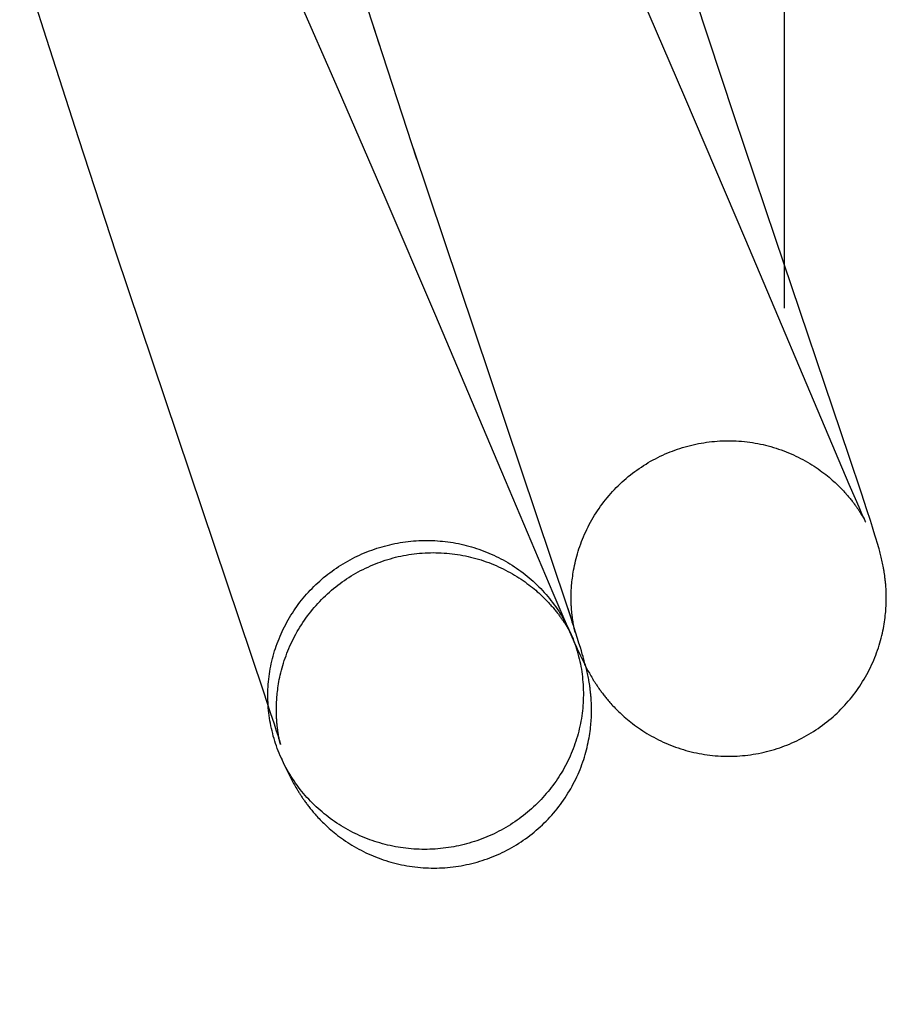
# Model space of a CAD drawing. Header units: inches. Extents: x 0 to 309, y 0 to 200.
# Tile 90 of 119: x 169.278 to 169.385, y 103.707 to 103.829. Entities that reach past the tile are written whole.
import ezdxf

# ---------------------------------------------------------------- set-up
doc = ezdxf.new("R2010")
doc.units = ezdxf.units.IN
doc.header["$LTSCALE"] = 17
doc.header["$MEASUREMENT"] = 0
doc.linetypes.add('HIDDEN', pattern=[0.2, 0.1, -0.1])
doc.layers.add('DEFAULT_2', color=8, linetype='HIDDEN')

msp = doc.modelspace()

# ---------------------------------------------------------------- linework, layer by layer
at = {"layer": 'DEFAULT_2', "color": 8, "linetype": 'HIDDEN'}
for p, q in [((169.37521, 106.0891), (169.37521, 102.6391)), ((169.37234, 105.4931), (169.37234, 102.4381)), ((169.27789, 103.83683), (169.28117, 103.82649)), ((169.32238, 103.82553), (169.31952, 103.8344)), ((169.36008, 103.81919), (169.35388, 103.83354)), ((169.31214, 103.83182), (169.31725, 103.82015)), ((169.36619, 103.81688), (169.3614, 103.83139)), ((169.32151, 103.82813), (169.32694, 103.81159)), ((169.28117, 103.82649), (169.28517, 103.81407)), ((169.31725, 103.82015), (169.32301, 103.80684)), ((169.36762, 103.80151), (169.36008, 103.81919)), ((169.37126, 103.80173), (169.36619, 103.81688)), ((169.28517, 103.81407), (169.28979, 103.79994)), ((169.32649, 103.81291), (169.34551, 103.75632)), ((169.32301, 103.80684), (169.32915, 103.79249)), ((169.37868, 103.77531), (169.36762, 103.80151)), ((169.38037, 103.7748), (169.37126, 103.80173)), ((169.28979, 103.79994), (169.30802, 103.74568)), ((169.32915, 103.79249), (169.33743, 103.77293)), ((169.38037, 103.77134), (169.37868, 103.77531)), ((169.38189, 103.77026), (169.38037, 103.7748)), ((169.33743, 103.77293), (169.34377, 103.75793)), ((169.38116, 103.76953), (169.38037, 103.77134)), ((169.3816, 103.76851), (169.38116, 103.76953)), ((169.38258, 103.76817), (169.38189, 103.77026)), ((169.38188, 103.76788), (169.3816, 103.76851)), ((169.383, 103.76689), (169.38258, 103.76817)), ((169.38184, 103.76771), (169.38192, 103.76759)), ((169.38209, 103.76742), (169.38188, 103.76788)), ((169.38192, 103.76759), (169.38199, 103.76746)), ((169.38199, 103.76746), (169.38206, 103.76735)), ((169.38206, 103.76735), (169.38212, 103.76724)), ((169.38222, 103.76714), (169.38209, 103.76742)), ((169.38212, 103.76724), (169.38218, 103.76714)), ((169.38218, 103.76714), (169.38223, 103.76705)), ((169.38231, 103.76693), (169.38222, 103.76714)), ((169.38223, 103.76705), (169.38228, 103.76696)), ((169.38228, 103.76696), (169.38232, 103.76688)), ((169.38237, 103.76681), (169.38231, 103.76693)), ((169.38241, 103.76672), (169.38237, 103.76681)), ((169.38239, 103.76676), (169.3824, 103.76674)), ((169.38244, 103.76667), (169.38241, 103.76672)), ((169.38327, 103.76603), (169.383, 103.76689)), ((169.38241, 103.76671), (169.38242, 103.7667)), ((169.38243, 103.76668), (169.38244, 103.76667)), ((169.38244, 103.76666), (169.38245, 103.76665)), ((169.38245, 103.76665), (169.38244, 103.76665)), ((169.38345, 103.76546), (169.38327, 103.76603)), ((169.38361, 103.76494), (169.38345, 103.76546)), ((169.38373, 103.76455), (169.38361, 103.76494)), ((169.38384, 103.76417), (169.38373, 103.76455)), ((169.38392, 103.7639), (169.38384, 103.76417)), ((169.384, 103.76363), (169.38392, 103.7639)), ((169.38407, 103.76337), (169.384, 103.76363)), ((169.38412, 103.76319), (169.38407, 103.76337)), ((169.38417, 103.76302), (169.38412, 103.76319)), ((169.38421, 103.76284), (169.38417, 103.76302)), ((169.38426, 103.76267), (169.38421, 103.76284)), ((169.3843, 103.76249), (169.38426, 103.76267)), ((169.38434, 103.76232), (169.3843, 103.76249)), ((169.38438, 103.76214), (169.38434, 103.76232)), ((169.38443, 103.76196), (169.38438, 103.76214)), ((169.38447, 103.76178), (169.38443, 103.76196)), ((169.38451, 103.76159), (169.38447, 103.76178)), ((169.38455, 103.76141), (169.38451, 103.76159)), ((169.38458, 103.76122), (169.38455, 103.76141)), ((169.34377, 103.75793), (169.345, 103.75504)), ((169.34618, 103.75429), (169.3449, 103.75813)), ((169.34557, 103.7561), (169.34593, 103.75499)), ((169.345, 103.75504), (169.3457, 103.75344)), ((169.34593, 103.75499), (169.34613, 103.75435)), ((169.34541, 103.7539), (169.34549, 103.75377)), ((169.34549, 103.75377), (169.34556, 103.75365)), ((169.34556, 103.75365), (169.34563, 103.75353)), ((169.34563, 103.75353), (169.34569, 103.75342)), ((169.34569, 103.75342), (169.34575, 103.75332)), ((169.3457, 103.75344), (169.34612, 103.75249)), ((169.34613, 103.75435), (169.34626, 103.75393)), ((169.34657, 103.75308), (169.34618, 103.75429)), ((169.34626, 103.75393), (169.34637, 103.7536)), ((169.34635, 103.75386), (169.34632, 103.754)), ((169.34637, 103.75374), (169.34635, 103.75386)), ((169.3464, 103.75362), (169.34637, 103.75374)), ((169.34637, 103.7536), (169.34643, 103.75339)), ((169.34642, 103.75351), (169.3464, 103.75362)), ((169.34644, 103.75341), (169.34642, 103.75351)), ((169.34643, 103.75339), (169.34648, 103.75322)), ((169.34646, 103.75332), (169.34644, 103.75341)), ((169.34575, 103.75332), (169.34581, 103.75323)), ((169.34581, 103.75323), (169.34585, 103.75314)), ((169.34585, 103.75314), (169.3459, 103.75307)), ((169.3459, 103.75307), (169.34593, 103.753)), ((169.34599, 103.75289), (169.346, 103.75287)), ((169.34601, 103.75286), (169.34601, 103.75284)), ((169.34602, 103.75283), (169.34602, 103.75282)), ((169.34612, 103.75249), (169.34644, 103.75176)), ((169.34648, 103.75324), (169.34646, 103.75332)), ((169.3465, 103.75317), (169.34648, 103.75324)), ((169.34648, 103.75322), (169.3465, 103.75316)), ((169.34651, 103.75312), (169.34651, 103.75314)), ((169.34652, 103.75307), (169.34652, 103.75309)), ((169.34653, 103.75304), (169.34653, 103.75306)), ((169.34654, 103.75302), (169.34653, 103.75303)), ((169.34654, 103.75302), (169.34654, 103.75302)), ((169.34654, 103.75301), (169.34654, 103.75301)), ((169.34682, 103.7523), (169.34657, 103.75308)), ((169.347, 103.75171), (169.34682, 103.7523)), ((169.34644, 103.75176), (169.34669, 103.75122)), ((169.34669, 103.75122), (169.34687, 103.75081)), ((169.34717, 103.75116), (169.347, 103.75171)), ((169.3473, 103.75075), (169.34717, 103.75116)), ((169.34687, 103.75081), (169.34705, 103.75043)), ((169.34705, 103.75043), (169.34718, 103.75016)), ((169.34718, 103.75016), (169.3473, 103.7499)), ((169.34741, 103.75036), (169.3473, 103.75075)), ((169.3473, 103.7499), (169.34742, 103.74965)), ((169.3475, 103.75008), (169.34741, 103.75036)), ((169.34757, 103.74981), (169.3475, 103.75008)), ((169.34765, 103.74954), (169.34757, 103.74981)), ((169.34742, 103.74965), (169.34754, 103.7494)), ((169.34754, 103.7494), (169.34762, 103.74924)), ((169.34762, 103.74924), (169.3477, 103.74909)), ((169.3477, 103.74936), (169.34765, 103.74954)), ((169.34774, 103.74919), (169.3477, 103.74936)), ((169.3477, 103.74909), (169.34778, 103.74893)), ((169.34779, 103.74901), (169.34774, 103.74919)), ((169.34778, 103.74893), (169.34786, 103.74877)), ((169.34784, 103.74884), (169.34779, 103.74901)), ((169.34788, 103.74866), (169.34784, 103.74884)), ((169.34786, 103.74877), (169.34794, 103.74861)), ((169.34792, 103.74849), (169.34788, 103.74866)), ((169.34796, 103.74831), (169.34792, 103.74849)), ((169.34794, 103.74861), (169.34803, 103.74846)), ((169.34801, 103.74813), (169.34796, 103.74831)), ((169.34805, 103.74795), (169.34801, 103.74813)), ((169.34803, 103.74846), (169.34811, 103.7483)), ((169.34808, 103.74777), (169.34805, 103.74795)), ((169.34812, 103.74759), (169.34808, 103.74777)), ((169.34811, 103.7483), (169.3482, 103.74814)), ((169.34816, 103.7474), (169.34812, 103.74759)), ((169.3482, 103.74814), (169.34829, 103.74798)), ((169.34829, 103.74798), (169.34838, 103.74782)), ((169.34838, 103.74782), (169.34847, 103.74766)), ((169.34847, 103.74766), (169.34857, 103.74749)), ((169.34857, 103.74749), (169.34867, 103.74732)), ((169.30802, 103.74568), (169.30886, 103.74314)), ((169.30886, 103.74314), (169.30932, 103.74173)), ((169.30932, 103.74173), (169.30959, 103.74089)), ((169.30959, 103.74089), (169.30977, 103.74033)), ((169.30977, 103.74033), (169.30989, 103.73996)), ((169.30992, 103.74009), (169.30989, 103.74023)), ((169.30989, 103.73996), (169.30998, 103.73966)), ((169.30994, 103.73996), (169.30992, 103.74009)), ((169.30997, 103.73984), (169.30994, 103.73996)), ((169.30999, 103.73972), (169.30997, 103.73984)), ((169.30998, 103.73966), (169.31003, 103.73948)), ((169.31001, 103.73962), (169.30999, 103.73972)), ((169.31003, 103.73953), (169.31001, 103.73962)), ((169.31005, 103.73944), (169.31003, 103.73953)), ((169.31003, 103.73948), (169.31007, 103.73934)), ((169.31007, 103.73937), (169.31005, 103.73944)), ((169.31008, 103.73931), (169.31007, 103.73937)), ((169.31007, 103.73934), (169.3101, 103.73926)), ((169.3101, 103.73927), (169.31009, 103.73929)), ((169.31011, 103.73923), (169.3101, 103.73925)), ((169.31011, 103.7392), (169.31011, 103.73921)), ((169.31012, 103.73918), (169.31012, 103.73919)), ((169.31023, 103.73748), (169.31038, 103.73714)), ((169.31038, 103.73714), (169.31057, 103.73673)), ((169.31057, 103.73673), (169.3107, 103.73645)), ((169.3107, 103.73645), (169.31083, 103.73618)), ((169.31083, 103.73618), (169.31095, 103.73593)), ((169.31095, 103.73593), (169.31107, 103.73568)), ((169.31107, 103.73568), (169.31115, 103.73551)), ((169.31115, 103.73551), (169.31123, 103.73535)), ((169.31123, 103.73535), (169.31131, 103.73519)), ((169.31131, 103.73519), (169.3114, 103.73503)), ((169.3114, 103.73503), (169.31148, 103.73486)), ((169.31148, 103.73486), (169.31157, 103.7347)), ((169.31157, 103.7347), (169.31165, 103.73454)), ((169.31165, 103.73454), (169.31174, 103.73438)), ((169.31174, 103.73438), (169.31183, 103.73421)), ((169.31183, 103.73421), (169.31193, 103.73404)), ((169.31193, 103.73404), (169.31202, 103.73387)), ((169.31202, 103.73387), (169.31212, 103.7337))]:
    msp.add_line(p, q, dxfattribs=at)
for points in [[(169.35856, 103.77546), (169.35885, 103.77557), (169.35916, 103.77568), (169.35948, 103.77579), (169.3598, 103.77589), (169.36012, 103.77598), (169.36045, 103.77607), (169.36077, 103.77615), (169.3611, 103.77623), (169.36142, 103.7763), (169.36175, 103.77637), (169.36208, 103.77643), (169.36241, 103.77649), (169.36275, 103.77654), (169.36308, 103.77658), (169.36341, 103.77662), (169.36374, 103.77665), (169.36408, 103.77668), (169.36441, 103.7767), (169.36475, 103.77671), (169.36508, 103.77672), (169.36542, 103.77672), (169.36575, 103.77672), (169.36609, 103.77671), (169.36642, 103.7767), (169.36676, 103.77668), (169.36709, 103.77666), (169.36743, 103.77662), (169.36776, 103.77659), (169.36809, 103.77654), (169.36842, 103.7765), (169.36875, 103.77644), (169.36908, 103.77638), (169.36941, 103.77632), (169.36974, 103.77625), (169.37006, 103.77617), (169.37039, 103.77609), (169.37071, 103.776), (169.37103, 103.77591), (169.37135, 103.77581), (169.37166, 103.7757), (169.37198, 103.77559), (169.37229, 103.77548), (169.3726, 103.77536), (169.3729, 103.77524), (169.37321, 103.77511), (169.37351, 103.77497), (169.3738, 103.77484), (169.3741, 103.77469), (169.37439, 103.77455), (169.37467, 103.77439), (169.37496, 103.77424), (169.37523, 103.77408), (169.37551, 103.77392), (169.37577, 103.77375), (169.37604, 103.77359), (169.37629, 103.77342), (169.37654, 103.77325), (169.37679, 103.77307), (169.37702, 103.7729), (169.37725, 103.77273), (169.37748, 103.77256), (169.37769, 103.77238), (169.3779, 103.77221), (169.3781, 103.77204), (169.37829, 103.77187), (169.37848, 103.77171), (169.37865, 103.77155), (169.37882, 103.77139), (169.37898, 103.77124), (169.37914, 103.77109), (169.37928, 103.77094), (169.37942, 103.7708), (169.37955, 103.77066), (169.37968, 103.77052), (169.3798, 103.77039), (169.37992, 103.77027), (169.38003, 103.77014), (169.38013, 103.77002), (169.38023, 103.76991), (169.38032, 103.76979), (169.38042, 103.76968), (169.3805, 103.76958), (169.38059, 103.76947), (169.38067, 103.76937), (169.38074, 103.76928), (169.38082, 103.76918), (169.38089, 103.76909), (169.38096, 103.769), (169.38102, 103.76891), (169.38109, 103.76882), (169.38115, 103.76874), (169.38121, 103.76865), (169.38127, 103.76857), (169.38132, 103.76849), (169.38138, 103.76841), (169.38143, 103.76834), (169.38148, 103.76826), (169.38153, 103.76819), (169.38158, 103.76812), (169.38162, 103.76805), (169.38167, 103.76798), (169.38171, 103.76791), (169.38176, 103.76784), (169.3818, 103.76778), (169.38184, 103.76771)], [(169.34632, 103.754), (169.3463, 103.75414), (169.34629, 103.75422), (169.34627, 103.75429), (169.34626, 103.75437), (169.34625, 103.75445), (169.34624, 103.75453), (169.34622, 103.75461), (169.34621, 103.75469), (169.3462, 103.75478), (169.34619, 103.75487), (169.34618, 103.75496), (169.34617, 103.75505), (169.34615, 103.75514), (169.34614, 103.75524), (169.34613, 103.75534), (169.34612, 103.75544), (169.34611, 103.75554), (169.3461, 103.75565), (169.34609, 103.75576), (169.34608, 103.75588), (169.34608, 103.75599), (169.34607, 103.75611), (169.34606, 103.75624), (169.34605, 103.75637), (169.34605, 103.7565), (169.34604, 103.75664), (169.34604, 103.75678), (169.34603, 103.75693), (169.34603, 103.75708), (169.34603, 103.75723), (169.34603, 103.75739), (169.34603, 103.75756), (169.34603, 103.75773), (169.34604, 103.75791), (169.34605, 103.75809), (169.34605, 103.75828), (169.34607, 103.75847), (169.34608, 103.75867), (169.34609, 103.75888), (169.34611, 103.75909), (169.34613, 103.7593), (169.34616, 103.75953), (169.34619, 103.75976), (169.34622, 103.75999), (169.34625, 103.76024), (169.34629, 103.76049), (169.34634, 103.76075), (169.34639, 103.76102), (169.34645, 103.7613), (169.34651, 103.76158), (169.34658, 103.76187), (169.34665, 103.76216), (169.34673, 103.76246), (169.34681, 103.76276), (169.3469, 103.76306), (169.347, 103.76336), (169.3471, 103.76367), (169.34721, 103.76397), (169.34732, 103.76427), (169.34744, 103.76457), (169.34757, 103.76487), (169.3477, 103.76517), (169.34783, 103.76547), (169.34798, 103.76577), (169.34812, 103.76607), (169.34827, 103.76636), (169.34843, 103.76665), (169.34859, 103.76694), (169.34876, 103.76723), (169.34893, 103.76751), (169.34911, 103.7678), (169.34929, 103.76808), (169.34948, 103.76835), (169.34967, 103.76863), (169.34987, 103.7689), (169.35007, 103.76916), (169.35028, 103.76943), (169.35049, 103.76969), (169.35071, 103.76994), (169.35093, 103.77019), (169.35115, 103.77044), (169.35138, 103.77069), (169.35161, 103.77093), (169.35185, 103.77117), (169.35209, 103.7714), (169.35234, 103.77163), (169.35259, 103.77185), (169.35284, 103.77207), (169.35309, 103.77229), (169.35336, 103.7725), (169.35362, 103.7727), (169.35389, 103.77291), (169.35416, 103.7731), (169.35443, 103.7733), (169.35471, 103.77348), (169.35499, 103.77367), (169.35528, 103.77385), (169.35556, 103.77402), (169.35585, 103.77419), (169.35615, 103.77435), (169.35644, 103.77451), (169.35674, 103.77466), (169.35704, 103.77481), (169.35734, 103.77495), (169.35765, 103.77509), (169.35796, 103.77522), (169.35827, 103.77535), (169.35856, 103.77546)], [(169.38232, 103.76688), (169.38236, 103.76682), (169.38237, 103.76679)], [(169.3211, 103.76311), (169.32141, 103.76322), (169.32172, 103.76333), (169.32203, 103.76343), (169.32234, 103.76353), (169.32266, 103.76363), (169.32297, 103.76371), (169.32329, 103.7638), (169.32361, 103.76388), (169.32393, 103.76395), (169.32426, 103.76402), (169.32458, 103.76408), (169.32491, 103.76413), (169.32523, 103.76418), (169.32556, 103.76423), (169.32588, 103.76427), (169.32621, 103.76431), (169.32654, 103.76434), (169.32687, 103.76436), (169.3272, 103.76438), (169.32753, 103.76439), (169.32785, 103.7644), (169.32818, 103.7644), (169.32851, 103.7644), (169.32884, 103.76439), (169.32917, 103.76438), (169.3295, 103.76436), (169.32983, 103.76433), (169.33015, 103.7643), (169.33048, 103.76427), (169.33081, 103.76423), (169.33113, 103.76418), (169.33146, 103.76413), (169.33178, 103.76407), (169.3321, 103.76401), (169.33243, 103.76394), (169.33275, 103.76387), (169.33306, 103.76379), (169.33338, 103.7637), (169.3337, 103.76362), (169.33401, 103.76352), (169.33432, 103.76342), (169.33464, 103.76332), (169.33494, 103.76321), (169.33525, 103.76309), (169.33556, 103.76297), (169.33586, 103.76285), (169.33616, 103.76272), (169.33646, 103.76258), (169.33675, 103.76244), (169.33705, 103.7623), (169.33734, 103.76215), (169.33763, 103.76199), (169.33791, 103.76183), (169.33819, 103.76167), (169.33847, 103.7615), (169.33875, 103.76133), (169.33902, 103.76115), (169.33929, 103.76097), (169.33956, 103.76078), (169.33983, 103.76059), (169.34009, 103.7604), (169.34034, 103.7602), (169.3406, 103.75999), (169.34085, 103.75978), (169.34109, 103.75957), (169.34134, 103.75936), (169.34158, 103.75913), (169.34181, 103.75891), (169.34204, 103.75868), (169.34227, 103.75845), (169.34249, 103.75821), (169.34271, 103.75798), (169.34293, 103.75773), (169.34314, 103.75749), (169.34334, 103.75724), (169.34354, 103.75698), (169.34374, 103.75672), (169.34394, 103.75646), (169.34412, 103.7562), (169.34431, 103.75594), (169.34449, 103.75567), (169.34466, 103.75539), (169.34483, 103.75512), (169.345, 103.75484), (169.34516, 103.75456), (169.34531, 103.75428), (169.34546, 103.75399), (169.34561, 103.7537), (169.34575, 103.75341), (169.34603, 103.75282)], [(169.31023, 103.73748), (169.31008, 103.7378), (169.30996, 103.7381), (169.30984, 103.7384), (169.30972, 103.7387), (169.30961, 103.739), (169.30951, 103.73931), (169.30941, 103.73961), (169.30932, 103.73992), (169.30923, 103.74023), (169.30915, 103.74054), (169.30907, 103.74086), (169.309, 103.74117), (169.30893, 103.74149), (169.30887, 103.7418), (169.30881, 103.74212), (169.30876, 103.74244), (169.30872, 103.74276), (169.30868, 103.74308), (169.30864, 103.7434), (169.30861, 103.74372), (169.30859, 103.74404), (169.30858, 103.74436), (169.30856, 103.74468), (169.30856, 103.74501), (169.30856, 103.74533), (169.30856, 103.74565), (169.30857, 103.74597), (169.30859, 103.7463), (169.30861, 103.74662), (169.30864, 103.74694), (169.30867, 103.74726), (169.30871, 103.74758), (169.30875, 103.7479), (169.3088, 103.74822), (169.30886, 103.74854), (169.30892, 103.74886), (169.30898, 103.74917), (169.30905, 103.74949), (169.30913, 103.7498), (169.30921, 103.75011), (169.3093, 103.75043), (169.30939, 103.75074), (169.30949, 103.75104), (169.30959, 103.75135), (169.3097, 103.75166), (169.30982, 103.75196), (169.30994, 103.75226), (169.31006, 103.75256), (169.31019, 103.75286), (169.31032, 103.75315), (169.31046, 103.75344), (169.31061, 103.75374), (169.31076, 103.75402), (169.31091, 103.75431), (169.31107, 103.75459), (169.31124, 103.75487), (169.3114, 103.75515), (169.31158, 103.75543), (169.31176, 103.7557), (169.31194, 103.75597), (169.31213, 103.75623), (169.31232, 103.7565), (169.31252, 103.75676), (169.31272, 103.75701), (169.31292, 103.75726), (169.31313, 103.75751), (169.31335, 103.75776), (169.31357, 103.758), (169.31379, 103.75824), (169.31401, 103.75848), (169.31424, 103.75871), (169.31448, 103.75894), (169.31472, 103.75916), (169.31496, 103.75938), (169.31521, 103.7596), (169.31545, 103.75981), (169.31571, 103.76002), (169.31596, 103.76022), (169.31622, 103.76042), (169.31649, 103.76061), (169.31675, 103.7608), (169.31702, 103.76099), (169.3173, 103.76117), (169.31757, 103.76135), (169.31785, 103.76152), (169.31813, 103.76169), (169.31842, 103.76185), (169.31871, 103.76201), (169.319, 103.76217), (169.31929, 103.76232), (169.31959, 103.76246), (169.31988, 103.7626), (169.32018, 103.76273), (169.32049, 103.76286), (169.32079, 103.76299), (169.3211, 103.76311)], [(169.32214, 103.76163), (169.32242, 103.76174), (169.32274, 103.76185), (169.32306, 103.76196), (169.32338, 103.76206), (169.3237, 103.76215), (169.32402, 103.76224), (169.32434, 103.76232), (169.32467, 103.7624), (169.325, 103.76247), (169.32532, 103.76254), (169.32565, 103.7626), (169.32598, 103.76266), (169.32631, 103.76271), (169.32665, 103.76275), (169.32698, 103.76279), (169.32731, 103.76282), (169.32764, 103.76285), (169.32798, 103.76287), (169.32831, 103.76288), (169.32865, 103.76289), (169.32898, 103.7629), (169.32932, 103.76289), (169.32965, 103.76289), (169.32998, 103.76287), (169.33032, 103.76285), (169.33065, 103.76283), (169.33098, 103.7628), (169.33132, 103.76276), (169.33165, 103.76272), (169.33198, 103.76267), (169.33231, 103.76262), (169.33264, 103.76256), (169.33296, 103.76249), (169.33329, 103.76242), (169.33361, 103.76235), (169.33394, 103.76227), (169.33426, 103.76218), (169.33458, 103.76209), (169.3349, 103.76199), (169.33521, 103.76189), (169.33553, 103.76178), (169.33584, 103.76166), (169.33614, 103.76155), (169.33645, 103.76142), (169.33675, 103.76129), (169.33705, 103.76116), (169.33735, 103.76102), (169.33764, 103.76088), (169.33793, 103.76073), (169.33822, 103.76058), (169.3385, 103.76043), (169.33878, 103.76027), (169.33905, 103.76011), (169.33932, 103.75995), (169.33958, 103.75978), (169.33984, 103.75961), (169.34009, 103.75944), (169.34033, 103.75927), (169.34057, 103.7591), (169.3408, 103.75893), (169.34102, 103.75875), (169.34124, 103.75858), (169.34145, 103.75841), (169.34165, 103.75824), (169.34184, 103.75807), (169.34203, 103.75791), (169.34221, 103.75775), (169.34237, 103.75759), (169.34254, 103.75743), (169.34269, 103.75728), (169.34284, 103.75714), (169.34298, 103.75699), (169.34311, 103.75686), (169.34324, 103.75672), (169.34336, 103.75659), (169.34347, 103.75646), (169.34358, 103.75634), (169.34369, 103.75622), (169.34379, 103.7561), (169.34389, 103.75599), (169.34398, 103.75588), (169.34406, 103.75577), (169.34415, 103.75567), (169.34423, 103.75557), (169.34431, 103.75547), (169.34438, 103.75537), (169.34445, 103.75528), (169.34452, 103.75519), (169.34459, 103.7551), (169.34465, 103.75501), (169.34471, 103.75493), (169.34477, 103.75484), (169.34483, 103.75476), (169.34489, 103.75468), (169.34494, 103.7546), (169.345, 103.75453), (169.34505, 103.75445), (169.3451, 103.75438), (169.34514, 103.75431), (169.34519, 103.75424), (169.34524, 103.75417), (169.34528, 103.7541), (169.34532, 103.75403), (169.34537, 103.75397), (169.34541, 103.7539)], [(169.30989, 103.74023), (169.30987, 103.74038), (169.30985, 103.74046), (169.30984, 103.74053), (169.30983, 103.74061), (169.30982, 103.74069), (169.3098, 103.74077), (169.30979, 103.74086), (169.30978, 103.74094), (169.30977, 103.74103), (169.30976, 103.74112), (169.30975, 103.74121), (169.30974, 103.74131), (169.30972, 103.7414), (169.30971, 103.7415), (169.3097, 103.7416), (169.30969, 103.74171), (169.30968, 103.74181), (169.30967, 103.74192), (169.30966, 103.74204), (169.30966, 103.74215), (169.30965, 103.74227), (169.30964, 103.7424), (169.30963, 103.74252), (169.30963, 103.74266), (169.30962, 103.74279), (169.30962, 103.74293), (169.30961, 103.74308), (169.30961, 103.74324), (169.30961, 103.7434), (169.30961, 103.74356), (169.30961, 103.74373), (169.30961, 103.74391), (169.30962, 103.74409), (169.30963, 103.74427), (169.30963, 103.74446), (169.30965, 103.74466), (169.30966, 103.74486), (169.30967, 103.74507), (169.30969, 103.74528), (169.30972, 103.7455), (169.30974, 103.74572), (169.30977, 103.74595), (169.3098, 103.74619), (169.30984, 103.74643), (169.30988, 103.74669), (169.30992, 103.74695), (169.30997, 103.74721), (169.31003, 103.74749), (169.31009, 103.74777), (169.31016, 103.74806), (169.31023, 103.74835), (169.31031, 103.74865), (169.3104, 103.74895), (169.31049, 103.74925), (169.31059, 103.74955), (169.31069, 103.74985), (169.3108, 103.75016), (169.31091, 103.75046), (169.31103, 103.75076), (169.31115, 103.75106), (169.31128, 103.75136), (169.31142, 103.75166), (169.31156, 103.75196), (169.31171, 103.75225), (169.31186, 103.75254), (169.31202, 103.75284), (169.31218, 103.75313), (169.31235, 103.75341), (169.31252, 103.7537), (169.3127, 103.75398), (169.31288, 103.75426), (169.31307, 103.75453), (169.31326, 103.75481), (169.31346, 103.75508), (169.31366, 103.75534), (169.31386, 103.7556), (169.31408, 103.75586), (169.31429, 103.75612), (169.31451, 103.75637), (169.31474, 103.75662), (169.31496, 103.75687), (169.3152, 103.75711), (169.31543, 103.75734), (169.31568, 103.75757), (169.31592, 103.7578), (169.31617, 103.75803), (169.31642, 103.75825), (169.31668, 103.75846), (169.31694, 103.75867), (169.3172, 103.75888), (169.31747, 103.75908), (169.31774, 103.75928), (169.31802, 103.75947), (169.31829, 103.75966), (169.31857, 103.75984), (169.31886, 103.76002), (169.31914, 103.76019), (169.31943, 103.76036), (169.31973, 103.76052), (169.32002, 103.76068), (169.32032, 103.76083), (169.32062, 103.76098), (169.32093, 103.76112), (169.32123, 103.76126), (169.32154, 103.76139), (169.32185, 103.76152), (169.32214, 103.76163)], [(169.3724, 103.739), (169.37269, 103.73911), (169.373, 103.73924), (169.37331, 103.73937), (169.37362, 103.73951), (169.37392, 103.73965), (169.37422, 103.7398), (169.37452, 103.73996), (169.37482, 103.74011), (169.37511, 103.74028), (169.3754, 103.74045), (169.37569, 103.74062), (169.37598, 103.7408), (169.37626, 103.74098), (169.37654, 103.74117), (169.37681, 103.74136), (169.37708, 103.74156), (169.37735, 103.74176), (169.37762, 103.74197), (169.37788, 103.74218), (169.37814, 103.7424), (169.37839, 103.74262), (169.37864, 103.74284), (169.37888, 103.74307), (169.37913, 103.74331), (169.37936, 103.74354), (169.3796, 103.74379), (169.37983, 103.74403), (169.38005, 103.74428), (169.38027, 103.74453), (169.38049, 103.74479), (169.3807, 103.74505), (169.38091, 103.74531), (169.38111, 103.74558), (169.38131, 103.74585), (169.3815, 103.74612), (169.38169, 103.7464), (169.38187, 103.74668), (169.38205, 103.74696), (169.38222, 103.74725), (169.38239, 103.74754), (169.38255, 103.74783), (169.38271, 103.74812), (169.38286, 103.74842), (169.38301, 103.74871), (169.38315, 103.74901), (169.38329, 103.74931), (169.38342, 103.74962), (169.38355, 103.74992), (169.38367, 103.75022), (169.38378, 103.75053), (169.38389, 103.75083), (169.38399, 103.75114), (169.38409, 103.75144), (169.38418, 103.75174), (169.38427, 103.75204), (169.38435, 103.75234), (169.38442, 103.75264), (169.38449, 103.75293), (169.38455, 103.75323), (169.38461, 103.75351), (169.38466, 103.75379), (169.38471, 103.75407), (169.38475, 103.75434), (169.38479, 103.75461), (169.38482, 103.75487), (169.38485, 103.75512), (169.38488, 103.75536), (169.3849, 103.7556), (169.38492, 103.75583), (169.38493, 103.75606), (169.38495, 103.75627), (169.38496, 103.75648), (169.38496, 103.75668), (169.38497, 103.75688), (169.38497, 103.75706), (169.38497, 103.75724), (169.38497, 103.75742), (169.38497, 103.75759), (169.38497, 103.75775), (169.38496, 103.7579), (169.38496, 103.75805), (169.38495, 103.7582), (169.38494, 103.75834), (169.38494, 103.75847), (169.38493, 103.75861), (169.38492, 103.75874), (169.38491, 103.75886), (169.3849, 103.75899), (169.38489, 103.75911), (169.38488, 103.75923), (169.38486, 103.75935), (169.38485, 103.75946), (169.38484, 103.75957), (169.38483, 103.75968), (169.38481, 103.75979), (169.3848, 103.7599), (169.38478, 103.76001), (169.38477, 103.76011), (169.38475, 103.76021), (169.38474, 103.76032), (169.38472, 103.76042), (169.38471, 103.76052), (169.38469, 103.76062), (169.38467, 103.76073), (169.38466, 103.76083), (169.38464, 103.76093), (169.38462, 103.76102), (169.38458, 103.76122)], [(169.34582, 103.75325), (169.34588, 103.75312), (169.34601, 103.75282), (169.34614, 103.75252), (169.34626, 103.75223), (169.34637, 103.75192), (169.34648, 103.75162), (169.34659, 103.75131), (169.34669, 103.75101), (169.34678, 103.7507), (169.34687, 103.75039), (169.34695, 103.75008), (169.34703, 103.74976), (169.3471, 103.74945), (169.34717, 103.74914), (169.34723, 103.74882), (169.34729, 103.7485), (169.34734, 103.74818), (169.34738, 103.74786), (169.34742, 103.74754), (169.34745, 103.74722), (169.34748, 103.7469), (169.3475, 103.74658), (169.34752, 103.74626), (169.34753, 103.74594), (169.34754, 103.74561), (169.34754, 103.74529), (169.34753, 103.74497), (169.34752, 103.74465), (169.34751, 103.74432), (169.34749, 103.744), (169.34746, 103.74368), (169.34743, 103.74336), (169.34739, 103.74304), (169.34734, 103.74272), (169.34729, 103.7424), (169.34724, 103.74208), (169.34718, 103.74177), (169.34711, 103.74145), (169.34704, 103.74113), (169.34697, 103.74082), (169.34688, 103.74051), (169.3468, 103.7402), (169.3467, 103.73989), (169.34661, 103.73958), (169.3465, 103.73927), (169.34639, 103.73897), (169.34628, 103.73866), (169.34616, 103.73836), (169.34604, 103.73806), (169.34591, 103.73776), (169.34577, 103.73747), (169.34563, 103.73718), (169.34549, 103.73689), (169.34534, 103.7366), (169.34518, 103.73631), (169.34503, 103.73603), (169.34486, 103.73575), (169.34469, 103.73547), (169.34452, 103.7352), (169.34434, 103.73492), (169.34416, 103.73465), (169.34397, 103.73439), (169.34378, 103.73413), (169.34358, 103.73387), (169.34338, 103.73361), (169.34317, 103.73336), (169.34296, 103.73311), (169.34275, 103.73286), (169.34253, 103.73262), (169.34231, 103.73238), (169.34208, 103.73214), (169.34185, 103.73191), (169.34162, 103.73168), (169.34138, 103.73146), (169.34114, 103.73124), (169.34089, 103.73102), (169.34064, 103.73081), (169.34039, 103.7306), (169.34013, 103.7304), (169.33987, 103.7302), (169.33961, 103.73001), (169.33934, 103.72982), (169.33907, 103.72963), (169.3388, 103.72945), (169.33852, 103.72927), (169.33824, 103.7291), (169.33796, 103.72893), (169.33768, 103.72877), (169.33739, 103.72861), (169.3371, 103.72846), (169.33681, 103.72831), (169.33651, 103.72816), (169.33621, 103.72802), (169.33591, 103.72789), (169.33561, 103.72776), (169.33531, 103.72763), (169.335, 103.72752)], [(169.34593, 103.753), (169.34596, 103.75294), (169.34598, 103.75291)], [(169.34651, 103.75313), (169.34652, 103.75307), (169.34653, 103.75305)], [(169.33598, 103.72517), (169.33627, 103.72528), (169.33658, 103.72541), (169.33689, 103.72554), (169.3372, 103.72568), (169.3375, 103.72583), (169.33781, 103.72597), (169.3381, 103.72613), (169.3384, 103.72629), (169.3387, 103.72645), (169.33899, 103.72662), (169.33927, 103.72679), (169.33956, 103.72697), (169.33984, 103.72716), (169.34012, 103.72735), (169.3404, 103.72754), (169.34067, 103.72774), (169.34094, 103.72794), (169.3412, 103.72815), (169.34146, 103.72836), (169.34172, 103.72858), (169.34197, 103.7288), (169.34222, 103.72902), (169.34247, 103.72925), (169.34271, 103.72949), (169.34295, 103.72972), (169.34318, 103.72996), (169.34341, 103.73021), (169.34364, 103.73046), (169.34386, 103.73071), (169.34408, 103.73097), (169.34429, 103.73123), (169.34449, 103.7315), (169.3447, 103.73176), (169.34489, 103.73203), (169.34509, 103.73231), (169.34528, 103.73259), (169.34546, 103.73287), (169.34564, 103.73315), (169.34581, 103.73344), (169.34598, 103.73372), (169.34614, 103.73402), (169.3463, 103.73431), (169.34645, 103.7346), (169.3466, 103.7349), (169.34674, 103.7352), (169.34688, 103.7355), (169.34701, 103.7358), (169.34713, 103.73611), (169.34725, 103.73641), (169.34737, 103.73672), (169.34747, 103.73702), (169.34758, 103.73733), (169.34767, 103.73763), (169.34777, 103.73793), (169.34785, 103.73824), (169.34793, 103.73854), (169.348, 103.73883), (169.34807, 103.73913), (169.34814, 103.73942), (169.34819, 103.7397), (169.34825, 103.73999), (169.34829, 103.74026), (169.34834, 103.74054), (169.34837, 103.7408), (169.34841, 103.74106), (169.34844, 103.74131), (169.34846, 103.74156), (169.34848, 103.74179), (169.3485, 103.74202), (169.34851, 103.74225), (169.34853, 103.74246), (169.34854, 103.74267), (169.34854, 103.74287), (169.34855, 103.74306), (169.34855, 103.74325), (169.34855, 103.74343), (169.34855, 103.74361), (169.34855, 103.74377), (169.34854, 103.74393), (169.34854, 103.74409), (169.34853, 103.74424), (169.34853, 103.74438), (169.34852, 103.74452), (169.34851, 103.74466), (169.3485, 103.74479), (169.3485, 103.74492), (169.34849, 103.74505), (169.34848, 103.74517), (169.34846, 103.7453), (169.34845, 103.74541), (169.34844, 103.74553), (169.34843, 103.74564), (169.34842, 103.74576), (169.3484, 103.74587), (169.34839, 103.74598), (169.34838, 103.74608), (169.34836, 103.74619), (169.34835, 103.74629), (169.34833, 103.7464), (169.34832, 103.7465), (169.3483, 103.74661), (169.34828, 103.74671), (169.34827, 103.74681), (169.34825, 103.74691), (169.34823, 103.74701), (169.34822, 103.74711), (169.3482, 103.74721), (169.34816, 103.7474)], [(169.34867, 103.74732), (169.34872, 103.74724), (169.34877, 103.74715), (169.34883, 103.74707), (169.34888, 103.74698), (169.34894, 103.7469), (169.34899, 103.74681), (169.34905, 103.74672), (169.34911, 103.74663), (169.34917, 103.74654), (169.34923, 103.74645), (169.34929, 103.74636), (169.34935, 103.74627), (169.34941, 103.74618), (169.34947, 103.74609), (169.34954, 103.746), (169.34961, 103.7459), (169.34968, 103.74581), (169.34975, 103.74571), (169.34982, 103.74561), (169.3499, 103.74551), (169.34998, 103.74541), (169.35006, 103.7453), (169.35014, 103.7452), (169.35023, 103.74509), (169.35032, 103.74498), (169.35041, 103.74486), (169.35051, 103.74475), (169.35061, 103.74462), (169.35072, 103.7445), (169.35083, 103.74437), (169.35095, 103.74424), (169.35107, 103.7441), (169.3512, 103.74396), (169.35133, 103.74382), (169.35147, 103.74368)], [(169.35147, 103.74368), (169.35161, 103.74353), (169.35176, 103.74339), (169.35192, 103.74323), (169.35208, 103.74308), (169.35224, 103.74293), (169.35242, 103.74277), (169.3526, 103.74261), (169.35279, 103.74244), (169.35298, 103.74228), (169.35319, 103.7421), (169.35341, 103.74193), (169.35363, 103.74176), (169.35387, 103.74158), (169.35411, 103.7414), (169.35436, 103.74123), (169.35461, 103.74106), (169.35487, 103.74088), (169.35513, 103.74072), (169.3554, 103.74055), (169.35568, 103.74039), (169.35595, 103.74023), (169.35624, 103.74007), (169.35653, 103.73992), (169.35682, 103.73977), (169.35711, 103.73963), (169.35741, 103.73949), (169.35771, 103.73936), (169.35802, 103.73923), (169.35832, 103.7391), (169.35863, 103.73898), (169.35894, 103.73887), (169.35926, 103.73876), (169.35958, 103.73865), (169.3599, 103.73856), (169.36022, 103.73846), (169.36054, 103.73837), (169.36086, 103.73829), (169.36119, 103.73821), (169.36152, 103.73814), (169.36185, 103.73808), (169.36218, 103.73802), (169.36251, 103.73796), (169.36284, 103.73792), (169.36317, 103.73787), (169.36351, 103.73784), (169.36384, 103.7378), (169.36418, 103.73778), (169.36451, 103.73776), (169.36485, 103.73774), (169.36518, 103.73774), (169.36552, 103.73773), (169.36586, 103.73774), (169.36619, 103.73775), (169.36653, 103.73776), (169.36686, 103.73778), (169.3672, 103.73781), (169.36753, 103.73784), (169.36787, 103.73788), (169.3682, 103.73792), (169.36853, 103.73797), (169.36887, 103.73803), (169.3692, 103.73809), (169.36953, 103.73816), (169.36986, 103.73823), (169.37018, 103.73831), (169.37051, 103.73839), (169.37083, 103.73848), (169.37116, 103.73858), (169.37148, 103.73868), (169.3718, 103.73878), (169.37211, 103.73889), (169.3724, 103.739)], [(169.3101, 103.73926), (169.31011, 103.73921), (169.31011, 103.7392)], [(169.335, 103.72752), (169.33469, 103.7274), (169.33438, 103.72729), (169.33407, 103.72719), (169.33375, 103.72709), (169.33344, 103.727), (169.33312, 103.72691), (169.3328, 103.72682), (169.33248, 103.72675), (169.33216, 103.72667), (169.33184, 103.72661), (169.33152, 103.72654), (169.33119, 103.72649), (169.33087, 103.72644), (169.33054, 103.72639), (169.33021, 103.72635), (169.32989, 103.72632), (169.32956, 103.72629), (169.32923, 103.72626), (169.3289, 103.72624), (169.32857, 103.72623), (169.32824, 103.72622), (169.32791, 103.72622), (169.32758, 103.72622), (169.32726, 103.72623), (169.32693, 103.72624), (169.3266, 103.72626), (169.32627, 103.72629), (169.32594, 103.72632), (169.32562, 103.72635), (169.32529, 103.7264), (169.32496, 103.72644), (169.32464, 103.72649), (169.32432, 103.72655), (169.32399, 103.72661), (169.32367, 103.72668), (169.32335, 103.72676), (169.32303, 103.72683), (169.32271, 103.72692), (169.3224, 103.72701), (169.32208, 103.7271), (169.32177, 103.7272), (169.32146, 103.7273), (169.32115, 103.72741), (169.32085, 103.72753), (169.32054, 103.72765), (169.32024, 103.72777), (169.31994, 103.7279), (169.31964, 103.72804), (169.31934, 103.72818), (169.31905, 103.72832), (169.31876, 103.72847), (169.31847, 103.72863), (169.31819, 103.72879), (169.3179, 103.72895), (169.31762, 103.72912), (169.31735, 103.72929), (169.31707, 103.72947), (169.3168, 103.72965), (169.31654, 103.72984), (169.31627, 103.73003), (169.31601, 103.73023), (169.31575, 103.73043), (169.3155, 103.73063), (169.31525, 103.73084), (169.315, 103.73105), (169.31476, 103.73127), (169.31452, 103.73149), (169.31429, 103.73171), (169.31406, 103.73194), (169.31383, 103.73217), (169.3136, 103.73241), (169.31339, 103.73265), (169.31317, 103.73289), (169.31296, 103.73314), (169.31275, 103.73339), (169.31255, 103.73364), (169.31235, 103.7339), (169.31216, 103.73416), (169.31197, 103.73442), (169.31179, 103.73469), (169.31161, 103.73496), (169.31144, 103.73523), (169.31127, 103.7355), (169.3111, 103.73578), (169.31094, 103.73606), (169.31079, 103.73635), (169.31063, 103.73663), (169.31049, 103.73692), (169.31035, 103.73721), (169.31023, 103.73748)], [(169.31212, 103.7337), (169.31218, 103.73362), (169.31223, 103.73353), (169.31228, 103.73344), (169.31234, 103.73335), (169.31239, 103.73326), (169.31245, 103.73318), (169.3125, 103.73309), (169.31256, 103.733), (169.31261, 103.73291), (169.31267, 103.73283), (169.31273, 103.73274), (169.31279, 103.73265), (169.31285, 103.73256), (169.31291, 103.73247), (169.31297, 103.73238), (169.31304, 103.73229), (169.3131, 103.7322), (169.31317, 103.7321), (169.31324, 103.73201), (169.31331, 103.73191), (169.31338, 103.73181), (169.31346, 103.73171), (169.31353, 103.73161), (169.31361, 103.7315), (169.3137, 103.7314), (169.31378, 103.73129), (169.31387, 103.73118), (169.31397, 103.73107), (169.31406, 103.73095), (169.31416, 103.73083), (169.31427, 103.7307), (169.31438, 103.73058), (169.3145, 103.73044), (169.31462, 103.73031), (169.31475, 103.73017), (169.31488, 103.73003), (169.31502, 103.72989), (169.31516, 103.72974), (169.31531, 103.72959), (169.31547, 103.72944), (169.31563, 103.72928), (169.31579, 103.72912), (169.31597, 103.72897), (169.31615, 103.7288), (169.31634, 103.72864), (169.31653, 103.72847), (169.31674, 103.7283), (169.31696, 103.72813), (169.31718, 103.72795), (169.31742, 103.72777), (169.31766, 103.7276), (169.31791, 103.72742), (169.31816, 103.72725), (169.31842, 103.72707), (169.31868, 103.72691), (169.31895, 103.72674), (169.31922, 103.72658), (169.3195, 103.72642), (169.31979, 103.72626), (169.32007, 103.72611), (169.32037, 103.72596), (169.32066, 103.72581), (169.32096, 103.72567), (169.32126, 103.72554), (169.32157, 103.72541), (169.32187, 103.72528), (169.32218, 103.72516), (169.3225, 103.72505), (169.32281, 103.72494), (169.32313, 103.72483), (169.32345, 103.72473), (169.32377, 103.72464), (169.32409, 103.72455), (169.32442, 103.72447), (169.32475, 103.72439), (169.32507, 103.72432), (169.3254, 103.72425), (169.32574, 103.72419), (169.32607, 103.72414), (169.3264, 103.72409), (169.32673, 103.72405), (169.32707, 103.72401), (169.3274, 103.72398), (169.32774, 103.72395), (169.32808, 103.72393), (169.32841, 103.72392), (169.32875, 103.72391), (169.32909, 103.72391), (169.32942, 103.72391), (169.32976, 103.72392), (169.3301, 103.72393), (169.33043, 103.72395), (169.33077, 103.72398), (169.3311, 103.72401), (169.33144, 103.72405), (169.33177, 103.72409), (169.33211, 103.72414), (169.33244, 103.7242), (169.33277, 103.72426), (169.3331, 103.72433), (169.33343, 103.7244), (169.33376, 103.72448), (169.33408, 103.72456), (169.33441, 103.72465), (169.33473, 103.72475), (169.33505, 103.72485), (169.33537, 103.72495), (169.33569, 103.72507), (169.33598, 103.72517)]]:
    msp.add_lwpolyline(points, dxfattribs=at)

doc.saveas('drawing.dxf')
